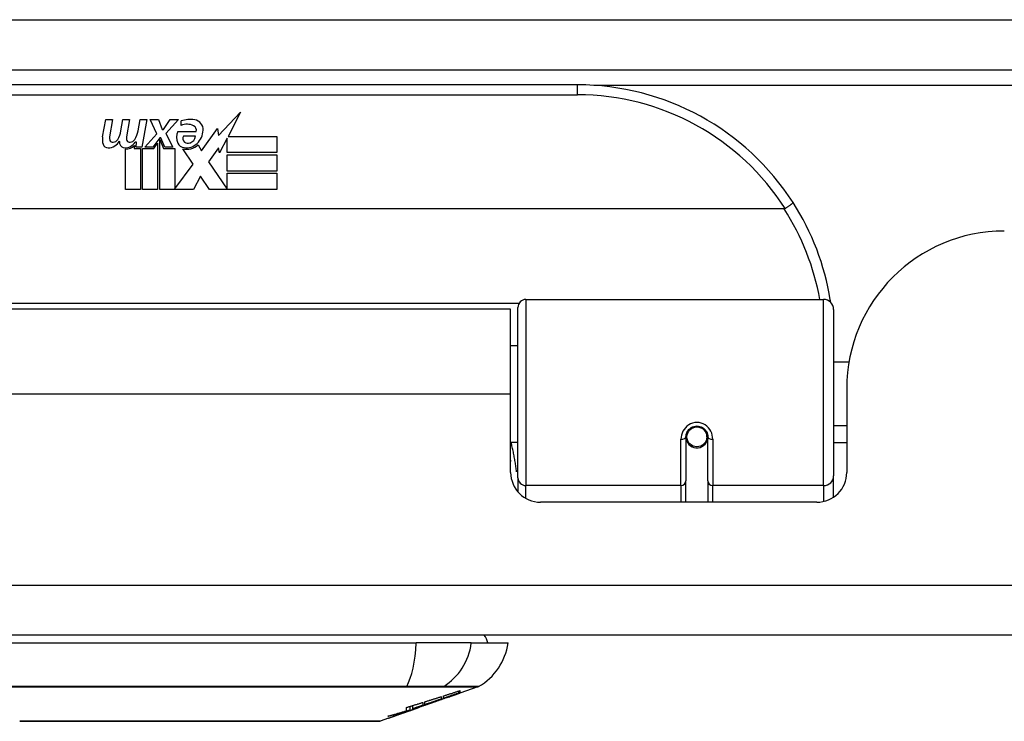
# Model space of a CAD drawing. Header units: inches. Extents: x 25 to 686, y 75 to 315.
# Tile 16 of 256: x 86.72 to 88.67, y 74.87 to 76.26. Entities that reach past the tile are written whole.
import ezdxf

# ---------------------------------------------------------------- set-up
doc = ezdxf.new("R2010")
doc.units = ezdxf.units.IN
doc.header["$MEASUREMENT"] = 0
doc.layers.add('Visible Edges(ANSI)', color=7, linetype='Continuous', lineweight=25)
doc.layers.add('Visible Tangent Edges(ANSI)', color=7, linetype='Continuous', lineweight=25)

msp = doc.modelspace()

# ---------------------------------------------------------------- linework, layer by layer
at = {"layer": 'Visible Edges(ANSI)'}
for p, q in [((25.5288, 76.1651), (91.3308, 76.1651)), ((87.8294, 76.1351), (86.3333, 76.1351)), ((86.8887, 76.0321), (86.8954, 76.0664)), ((86.8954, 76.0664), (86.9086, 76.0664)), ((86.9086, 76.0664), (86.9025, 76.0319)), ((86.925, 76.0439), (86.9289, 76.0664)), ((86.9289, 76.0664), (86.9421, 76.0664)), ((86.9421, 76.0664), (86.9361, 76.0319)), ((86.9589, 76.0439), (86.9628, 76.0664)), ((86.9628, 76.0664), (86.976, 76.0664)), ((86.976, 76.0664), (86.9664, 76.0118)), ((86.9829, 76.0664), (86.9991, 76.0664)), ((86.9964, 76.0383), (86.9829, 76.0664)), ((86.9991, 76.0664), (87.0066, 76.0469)), ((87.009, 76.0469), (87.0225, 76.0664)), ((87.0387, 76.0664), (87.0141, 76.0385)), ((87.0225, 76.0664), (87.0387, 76.0664)), ((87.0441, 76.0547), (87.0441, 76.0637)), ((87.1181, 76.0346), (87.1619, 76.0808)), ((87.1619, 76.0808), (87.1371, 76.0331)), ((87.0066, 76.0469), (87.009, 76.0469)), ((87.0375, 76.0427), (87.0741, 76.0427)), ((87.0846, 76.0047), (87.1161, 76.0488)), ((87.1161, 76.0488), (87.1181, 76.0346)), ((86.9721, 76.0118), (86.9964, 76.0383)), ((87.0018, 76.0302), (86.9885, 76.0118)), ((87.0039, 76.0302), (87.0018, 76.0302)), ((87.0018, 76.0266), (87.0093, 76.0089)), ((87.0018, 75.9281), (87.0018, 76.0266)), ((87.0117, 76.0118), (87.0039, 76.0302)), ((87.0141, 76.0385), (87.0279, 76.0118)), ((87.0726, 76.0337), (87.0486, 76.0337)), ((87.1353, 76.0298), (87.12, 76.0004)), ((87.1353, 76.001), (87.1353, 76.0298)), ((87.1371, 76.0331), (87.234, 76.0331)), ((87.234, 76.0331), (87.234, 76.001)), ((86.934, 75.9281), (86.934, 76.0076)), ((86.952, 76.0151), (86.9514, 76.0089)), ((86.9514, 76.0089), (86.9637, 76.0089)), ((86.9559, 76.0214), (86.953, 76.0214)), ((86.955, 76.0118), (86.9559, 76.0214)), ((86.9664, 76.0118), (86.955, 76.0118)), ((86.9637, 76.0089), (86.9637, 75.9281)), ((86.9679, 76.0089), (86.9901, 76.0089)), ((86.9679, 75.9281), (86.9679, 76.0089)), ((86.9885, 76.0118), (86.9721, 76.0118)), ((86.9901, 76.0089), (86.9976, 76.0193)), ((86.9976, 76.0193), (86.9976, 75.9281)), ((87.0093, 76.0089), (87.0318, 76.0089)), ((87.0279, 76.0118), (87.0117, 76.0118)), ((87.0318, 76.0089), (87.0318, 75.9293)), ((87.0684, 75.9783), (87.0477, 76.0082)), ((87.0777, 76.0163), (87.0846, 76.0047)), ((87.1181, 76.0105), (87.0984, 75.9824)), ((87.12, 76.0004), (87.1181, 76.0105)), ((87.234, 76.001), (87.1353, 76.001)), ((87.1353, 75.9965), (87.234, 75.9965)), ((87.1353, 75.9644), (87.1353, 75.9965)), ((87.234, 75.9965), (87.234, 75.9644)), ((87.0318, 75.9293), (87.0684, 75.9783)), ((87.0984, 75.9824), (87.1353, 75.9287)), ((87.234, 75.9644), (87.1353, 75.9644)), ((87.0826, 75.9542), (87.0687, 75.9281)), ((87.1002, 75.9281), (87.0826, 75.9542)), ((87.1353, 75.9602), (87.234, 75.9602)), ((87.1353, 75.9287), (87.1353, 75.9602)), ((87.234, 75.9602), (87.234, 75.9281)), ((86.9637, 75.9281), (86.934, 75.9281)), ((86.9976, 75.9281), (86.9679, 75.9281)), ((87.0687, 75.9281), (87.0018, 75.9281)), ((87.234, 75.9281), (87.1002, 75.9281)), ((88.2382, 75.8894), (85.9245, 75.8894)), ((87.7113, 75.3567), (87.7113, 75.6943)), ((87.727, 75.7101), (88.3166, 75.7101)), ((87.6968, 75.6906), (86.4658, 75.6906)), ((87.6968, 75.5226), (87.6968, 75.6906)), ((88.3363, 75.6904), (88.3363, 75.3605)), ((87.7113, 75.618), (87.6968, 75.618)), ((88.3667, 75.5856), (88.3363, 75.5856)), ((87.6968, 75.3676), (87.6968, 75.5226)), ((88.3623, 75.5336), (88.3623, 75.3676)), ((88.3623, 75.4596), (88.3363, 75.4596)), ((88.0439, 75.4379), (88.0439, 75.351)), ((88.0868, 75.4422), (88.0849, 75.4418)), ((88.0853, 75.4379), (88.0853, 75.4419)), ((88.0872, 75.351), (88.0872, 75.4379)), ((87.7113, 75.4271), (87.6968, 75.4271)), ((88.0463, 75.4339), (88.0439, 75.4334)), ((88.0499, 75.4261), (88.0475, 75.4261)), ((88.0837, 75.4261), (88.0813, 75.4261)), ((88.0851, 75.4356), (88.0871, 75.4356)), ((88.3623, 75.4261), (88.3363, 75.4261)), ((88.3363, 75.3186), (88.3363, 75.3605)), ((87.7113, 75.3567), (87.7113, 75.329)), ((88.0439, 75.3086), (88.0439, 75.351)), ((88.0872, 75.351), (88.0872, 75.3086)), ((88.3033, 75.3086), (87.7559, 75.3086)), ((91.2323, 75.0456), (25.6273, 75.0456)), ((86.6527, 75.0298), (87.51, 75.0298)), ((87.6188, 75.0298), (87.51, 75.0298)), ((87.6188, 75.0298), (87.6916, 75.0298)), ((87.594, 74.9307), (87.594, 74.9347)), ((87.6317, 74.9429), (87.5962, 74.9305)), ((87.5962, 74.9354), (87.5962, 74.9308)), ((87.5228, 74.9121), (87.5228, 74.9063)), ((87.5269, 74.9077), (87.5269, 74.9133)), ((87.5488, 74.9139), (87.5382, 74.9102)), ((87.5435, 74.912), (87.5433, 74.912)), ((87.5435, 74.912), (87.5435, 74.9124)), ((87.5595, 74.9236), (87.5595, 74.9188)), ((87.5636, 74.9202), (87.5636, 74.9249)), ((87.5721, 74.9222), (87.5721, 74.9228)), ((87.5962, 74.9305), (87.5962, 74.9305)), ((87.4897, 74.8932), (87.4861, 74.892)), ((87.4861, 74.892), (87.4861, 74.892)), ((87.4902, 74.8955), (87.4902, 74.9021)), ((87.4978, 74.8969), (87.4978, 74.9044)), ((87.5033, 74.898), (87.4999, 74.8968)), ((87.5031, 74.8996), (87.5031, 74.906)), ((87.5102, 74.9004), (87.5056, 74.8988)), ((87.5128, 74.9013), (87.5128, 74.9014)), ((87.5145, 74.902), (87.5149, 74.9022)), ((87.5149, 74.9022), (87.5149, 74.9033)), ((87.5269, 74.907), (87.5269, 74.9072)), ((87.455, 74.8811), (87.4382, 74.8752)), ((87.4768, 74.8887), (87.4768, 74.8888))]:
    msp.add_line(p, q, dxfattribs=at)
at = {"layer": 'Visible Edges(ANSI)', "flags": 128}
for points in [[(88.2403, 75.89), (88.2402, 75.8899), (88.2401, 75.8899), (88.2401, 75.8898), (88.24, 75.8898), (88.2399, 75.8897), (88.2398, 75.8897), (88.2397, 75.8897), (88.2396, 75.8896), (88.2396, 75.8896), (88.2395, 75.8896), (88.2394, 75.8896), (88.2393, 75.8895), (88.2392, 75.8895), (88.2391, 75.8895), (88.239, 75.8895), (88.239, 75.8895), (88.2389, 75.8895), (88.2388, 75.8894), (88.2387, 75.8894), (88.2386, 75.8894), (88.2385, 75.8894), (88.2384, 75.8894), (88.2383, 75.8894), (88.2382, 75.8894)], [(88.256, 75.9019), (88.256, 75.9018), (88.256, 75.9017), (88.2558, 75.9015), (88.2557, 75.9012), (88.2554, 75.9009), (88.2551, 75.9006), (88.2547, 75.9002), (88.2542, 75.8998), (88.2537, 75.8994), (88.2531, 75.8989), (88.2525, 75.8984), (88.2518, 75.8979), (88.251, 75.8973), (88.2502, 75.8967), (88.2494, 75.8961), (88.2485, 75.8955), (88.2475, 75.8948), (88.2466, 75.8941), (88.2456, 75.8935), (88.2445, 75.8928), (88.2435, 75.8921), (88.2424, 75.8914), (88.2414, 75.8907), (88.2403, 75.89)], [(88.3305, 75.7043), (88.3305, 75.7045), (88.3305, 75.7047), (88.3304, 75.7049), (88.3304, 75.7051), (88.3304, 75.7053), (88.3303, 75.7056), (88.3303, 75.7058), (88.3303, 75.706), (88.3302, 75.7062), (88.3302, 75.7064), (88.3302, 75.7066), (88.3301, 75.7068), (88.3301, 75.707), (88.3301, 75.7072), (88.33, 75.7074), (88.33, 75.7076), (88.33, 75.7078), (88.3299, 75.708), (88.3299, 75.7083), (88.3299, 75.7085), (88.3298, 75.7087), (88.3298, 75.7089), (88.3298, 75.7091), (88.3297, 75.7093)], [(88.0439, 75.4379), (88.0441, 75.4405), (88.0446, 75.4432), (88.0454, 75.4458), (88.0466, 75.4483), (88.0481, 75.4506), (88.0499, 75.4528), (88.052, 75.4548), (88.0544, 75.4564), (88.057, 75.4578), (88.0598, 75.4588), (88.0627, 75.4594), (88.0656, 75.4596), (88.0686, 75.4594), (88.0715, 75.4587), (88.0742, 75.4577), (88.0769, 75.4564), (88.0792, 75.4547), (88.0813, 75.4528), (88.0831, 75.4506), (88.0846, 75.4482), (88.0858, 75.4457), (88.0866, 75.4432), (88.0871, 75.4405), (88.0872, 75.4379)], [(87.6968, 75.3909), (87.6969, 75.3908), (87.6969, 75.3907), (87.6969, 75.3907), (87.6969, 75.3906), (87.697, 75.3906), (87.697, 75.3905), (87.697, 75.3905), (87.697, 75.3904), (87.697, 75.3904), (87.6971, 75.3903), (87.6971, 75.3903), (87.6971, 75.3902), (87.6971, 75.3901), (87.6971, 75.3901), (87.6972, 75.39), (87.6972, 75.39), (87.6972, 75.3899), (87.6972, 75.3899), (87.6973, 75.3898), (87.6973, 75.3898), (87.6973, 75.3897), (87.6973, 75.3897), (87.6973, 75.3896), (87.6974, 75.3896)], [(87.5435, 74.9124), (87.5454, 74.9131), (87.5474, 74.9139), (87.5494, 74.9146), (87.5513, 74.9153), (87.5533, 74.916), (87.5553, 74.9167), (87.5573, 74.9174), (87.5592, 74.9181), (87.5613, 74.9189), (87.5633, 74.9196), (87.5653, 74.9203), (87.5674, 74.9211), (87.5695, 74.9218), (87.5716, 74.9226), (87.5737, 74.9233), (87.5758, 74.9241), (87.578, 74.9249), (87.5802, 74.9257), (87.5824, 74.9265), (87.5847, 74.9273), (87.5869, 74.9281), (87.5892, 74.929), (87.5916, 74.9298), (87.594, 74.9307)], [(87.5636, 74.9249), (87.565, 74.9253), (87.5663, 74.9258), (87.5677, 74.9262), (87.5691, 74.9266), (87.5704, 74.9271), (87.5718, 74.9275), (87.5731, 74.928), (87.5745, 74.9284), (87.5759, 74.9288), (87.5772, 74.9293), (87.5786, 74.9297), (87.5799, 74.9301), (87.5813, 74.9306), (87.5827, 74.931), (87.584, 74.9315), (87.5854, 74.9319), (87.5867, 74.9323), (87.5881, 74.9328), (87.5895, 74.9332), (87.5908, 74.9337), (87.5922, 74.9341), (87.5935, 74.9345), (87.5949, 74.935), (87.5962, 74.9354)], [(87.594, 74.9307), (87.5927, 74.9302), (87.5915, 74.9298), (87.5902, 74.9294), (87.5889, 74.9289), (87.5877, 74.9285), (87.5864, 74.9281), (87.5851, 74.9276), (87.5839, 74.9272), (87.5826, 74.9268), (87.5813, 74.9263), (87.5801, 74.9259), (87.5788, 74.9255), (87.5775, 74.925), (87.5763, 74.9246), (87.575, 74.9241), (87.5737, 74.9237), (87.5725, 74.9233), (87.5712, 74.9228), (87.5699, 74.9224), (87.5687, 74.922), (87.5674, 74.9215), (87.5662, 74.9211), (87.5649, 74.9207), (87.5636, 74.9202)], [(87.5962, 74.9308), (87.5952, 74.9304), (87.5942, 74.93), (87.5933, 74.9297), (87.5923, 74.9293), (87.5913, 74.929), (87.5903, 74.9286), (87.5893, 74.9283), (87.5883, 74.9279), (87.5873, 74.9275), (87.5862, 74.9272), (87.5852, 74.9268), (87.5842, 74.9265), (87.5832, 74.9261), (87.5822, 74.9258), (87.5812, 74.9254), (87.5802, 74.925), (87.5792, 74.9247), (87.5782, 74.9243), (87.5772, 74.924), (87.5762, 74.9236), (87.5752, 74.9232), (87.5741, 74.9229), (87.5731, 74.9225), (87.5721, 74.9222)], [(87.4902, 74.9021), (87.4916, 74.9026), (87.4929, 74.903), (87.4943, 74.9034), (87.4956, 74.9038), (87.497, 74.9042), (87.4984, 74.9046), (87.4997, 74.905), (87.5011, 74.9054), (87.5024, 74.9058), (87.5038, 74.9063), (87.5052, 74.9067), (87.5065, 74.9071), (87.5079, 74.9075), (87.5092, 74.9079), (87.5106, 74.9083), (87.512, 74.9087), (87.5133, 74.9092), (87.5147, 74.9096), (87.516, 74.91), (87.5174, 74.9104), (87.5188, 74.9108), (87.5201, 74.9112), (87.5215, 74.9117), (87.5228, 74.9121)], [(87.5031, 74.8996), (87.5048, 74.9001), (87.5065, 74.9006), (87.5082, 74.9012), (87.5099, 74.9017), (87.5116, 74.9023), (87.5132, 74.9028), (87.5149, 74.9033), (87.5166, 74.9039), (87.5183, 74.9044), (87.52, 74.905), (87.5217, 74.9055), (87.5234, 74.9061), (87.5251, 74.9066), (87.5267, 74.9072), (87.5284, 74.9077), (87.5301, 74.9083), (87.5318, 74.9088), (87.5335, 74.9094), (87.5352, 74.9099), (87.5368, 74.9105), (87.5385, 74.911), (87.5402, 74.9116), (87.5418, 74.9121), (87.5435, 74.9127)], [(87.5433, 74.912), (87.542, 74.9115), (87.5407, 74.9111), (87.5395, 74.9106), (87.5382, 74.9102), (87.537, 74.9098), (87.5357, 74.9093), (87.5344, 74.9089), (87.5332, 74.9084), (87.5319, 74.908), (87.5306, 74.9075), (87.5293, 74.9071), (87.5281, 74.9067), (87.5268, 74.9062), (87.5255, 74.9058), (87.5242, 74.9053), (87.523, 74.9049), (87.5217, 74.9044), (87.5204, 74.904), (87.5191, 74.9036), (87.5178, 74.9031), (87.5166, 74.9027), (87.5153, 74.9022), (87.514, 74.9018), (87.5128, 74.9014)], [(87.5269, 74.9133), (87.5283, 74.9138), (87.5296, 74.9142), (87.531, 74.9146), (87.5323, 74.915), (87.5337, 74.9155), (87.5351, 74.9159), (87.5364, 74.9163), (87.5378, 74.9167), (87.5391, 74.9172), (87.5405, 74.9176), (87.5419, 74.918), (87.5432, 74.9184), (87.5446, 74.9189), (87.5459, 74.9193), (87.5473, 74.9197), (87.5487, 74.9202), (87.55, 74.9206), (87.5514, 74.921), (87.5527, 74.9215), (87.5541, 74.9219), (87.5554, 74.9223), (87.5568, 74.9227), (87.5582, 74.9232), (87.5595, 74.9236)], [(87.5595, 74.9188), (87.5582, 74.9184), (87.5568, 74.9179), (87.5554, 74.9174), (87.5541, 74.917), (87.5527, 74.9165), (87.5514, 74.916), (87.55, 74.9156), (87.5487, 74.9151), (87.5473, 74.9146), (87.5459, 74.9142), (87.5446, 74.9137), (87.5432, 74.9132), (87.5419, 74.9128), (87.5405, 74.9123), (87.5391, 74.9118), (87.5378, 74.9114), (87.5364, 74.9109), (87.535, 74.9104), (87.5337, 74.91), (87.5323, 74.9095), (87.531, 74.909), (87.5296, 74.9086), (87.5283, 74.9081), (87.5269, 74.9077)], [(87.5435, 74.9127), (87.5428, 74.9125), (87.5421, 74.9122), (87.5414, 74.912), (87.5407, 74.9117), (87.54, 74.9115), (87.5393, 74.9113), (87.5387, 74.911), (87.538, 74.9108), (87.5373, 74.9105), (87.5366, 74.9103), (87.5359, 74.9101), (87.5352, 74.9098), (87.5345, 74.9096), (87.5338, 74.9094), (87.5331, 74.9091), (87.5324, 74.9089), (87.5317, 74.9086), (87.531, 74.9084), (87.5304, 74.9082), (87.5297, 74.9079), (87.529, 74.9077), (87.5283, 74.9074), (87.5276, 74.9072), (87.5269, 74.907)], [(87.5269, 74.907), (87.5276, 74.9072), (87.5283, 74.9074), (87.529, 74.9076), (87.5297, 74.9079), (87.5304, 74.9081), (87.531, 74.9083), (87.5317, 74.9085), (87.5324, 74.9088), (87.5331, 74.909), (87.5338, 74.9092), (87.5345, 74.9095), (87.5352, 74.9097), (87.5359, 74.9099), (87.5366, 74.9101), (87.5373, 74.9104), (87.538, 74.9106), (87.5387, 74.9108), (87.5394, 74.9111), (87.54, 74.9113), (87.5407, 74.9115), (87.5414, 74.9118), (87.5421, 74.912), (87.5428, 74.9122), (87.5435, 74.9124)], [(87.5773, 74.9239), (87.5759, 74.9234), (87.5745, 74.9229), (87.5731, 74.9224), (87.5717, 74.9219), (87.5703, 74.9215), (87.5689, 74.921), (87.5674, 74.9205), (87.566, 74.92), (87.5646, 74.9195), (87.5632, 74.919), (87.5618, 74.9185), (87.5604, 74.918), (87.559, 74.9175), (87.5575, 74.917), (87.5561, 74.9165), (87.5547, 74.916), (87.5533, 74.9155), (87.5519, 74.915), (87.5505, 74.9145), (87.5491, 74.914), (87.5477, 74.9135), (87.5463, 74.913), (87.5449, 74.9125), (87.5435, 74.912)], [(87.5721, 74.9222), (87.5731, 74.9225), (87.5741, 74.9229), (87.5751, 74.9232), (87.5762, 74.9235), (87.5772, 74.9239), (87.5782, 74.9242), (87.5792, 74.9246), (87.5802, 74.9249), (87.5812, 74.9253), (87.5822, 74.9256), (87.5832, 74.926), (87.5842, 74.9263), (87.5852, 74.9267), (87.5862, 74.927), (87.5872, 74.9274), (87.5882, 74.9277), (87.5892, 74.9281), (87.5902, 74.9284), (87.5912, 74.9288), (87.5922, 74.9291), (87.5932, 74.9295), (87.5942, 74.9298), (87.5952, 74.9302), (87.5962, 74.9305)], [(87.4978, 74.8969), (87.496, 74.8964), (87.4942, 74.8958), (87.4924, 74.8953), (87.4905, 74.8947), (87.4887, 74.8942), (87.4869, 74.8936), (87.485, 74.8931), (87.4832, 74.8926), (87.4814, 74.892), (87.4795, 74.8915), (87.4777, 74.891), (87.4758, 74.8905), (87.474, 74.89), (87.4721, 74.8895), (87.4703, 74.889), (87.4685, 74.8885), (87.4666, 74.888), (87.4647, 74.8875), (87.4629, 74.887), (87.461, 74.8865), (87.4592, 74.8861), (87.4573, 74.8856), (87.4555, 74.8852), (87.4536, 74.8847)], [(87.4536, 74.8847), (87.4551, 74.8851), (87.4567, 74.8856), (87.4582, 74.886), (87.4597, 74.8864), (87.4613, 74.8869), (87.4628, 74.8873), (87.4643, 74.8878), (87.4659, 74.8882), (87.4674, 74.8887), (87.4689, 74.8891), (87.4704, 74.8896), (87.472, 74.89), (87.4735, 74.8905), (87.475, 74.8909), (87.4765, 74.8914), (87.4781, 74.8918), (87.4796, 74.8923), (87.4811, 74.8927), (87.4826, 74.8932), (87.4841, 74.8937), (87.4857, 74.8941), (87.4872, 74.8946), (87.4887, 74.8951), (87.4902, 74.8955)], [(87.5149, 74.9022), (87.513, 74.9015), (87.5111, 74.9009), (87.5092, 74.9003), (87.5073, 74.8996), (87.5054, 74.899), (87.5035, 74.8983), (87.5016, 74.8977), (87.4997, 74.8971), (87.4978, 74.8964), (87.4959, 74.8958), (87.494, 74.8951), (87.492, 74.8945), (87.4901, 74.8939), (87.4882, 74.8932), (87.4862, 74.8926), (87.4843, 74.892), (87.4824, 74.8913), (87.4805, 74.8907), (87.4785, 74.8901), (87.4766, 74.8895), (87.4747, 74.8888), (87.4727, 74.8882), (87.4708, 74.8876), (87.4689, 74.887)], [(87.4689, 74.887), (87.4701, 74.8874), (87.4713, 74.8878), (87.4725, 74.8882), (87.4737, 74.8887), (87.4749, 74.8891), (87.4761, 74.8895), (87.4773, 74.8899), (87.4786, 74.8903), (87.4798, 74.8907), (87.481, 74.8911), (87.4822, 74.8916), (87.4834, 74.892), (87.4846, 74.8924), (87.4858, 74.8928), (87.487, 74.8932), (87.4882, 74.8936), (87.4894, 74.894), (87.4906, 74.8945), (87.4918, 74.8949), (87.493, 74.8953), (87.4942, 74.8957), (87.4954, 74.8961), (87.4966, 74.8965), (87.4978, 74.8969)], [(87.4689, 74.886), (87.4702, 74.8864), (87.4714, 74.8869), (87.4726, 74.8873), (87.4739, 74.8877), (87.4751, 74.8882), (87.4763, 74.8886), (87.4775, 74.889), (87.4786, 74.8894), (87.4796, 74.8897), (87.4805, 74.8901), (87.4813, 74.8903), (87.4821, 74.8906), (87.4829, 74.8909), (87.4837, 74.8912), (87.4845, 74.8915), (87.4853, 74.8917), (87.4861, 74.892), (87.4869, 74.8923), (87.4877, 74.8926), (87.4884, 74.8928), (87.4892, 74.8931), (87.49, 74.8934), (87.4908, 74.8936), (87.4915, 74.8939)], [(87.4934, 74.8945), (87.4932, 74.8945), (87.4931, 74.8944), (87.493, 74.8944), (87.4928, 74.8943), (87.4927, 74.8943), (87.4925, 74.8942), (87.4924, 74.8942), (87.4922, 74.8941), (87.4921, 74.894), (87.4919, 74.894), (87.4918, 74.8939), (87.4916, 74.8939), (87.4915, 74.8938), (87.4913, 74.8938), (87.4911, 74.8937), (87.491, 74.8937), (87.4908, 74.8936), (87.4907, 74.8935), (87.4905, 74.8935), (87.4903, 74.8934), (87.4902, 74.8934), (87.49, 74.8933), (87.4898, 74.8933), (87.4897, 74.8932)], [(87.4915, 74.8939), (87.4919, 74.894), (87.4923, 74.8942), (87.4928, 74.8943), (87.4932, 74.8945), (87.4936, 74.8946), (87.494, 74.8947), (87.4944, 74.8949), (87.4947, 74.895), (87.4951, 74.8952), (87.4955, 74.8953), (87.4959, 74.8954), (87.4963, 74.8955), (87.4966, 74.8957), (87.497, 74.8958), (87.4974, 74.8959), (87.4977, 74.8961), (87.4981, 74.8962), (87.4984, 74.8963), (87.4988, 74.8964), (87.4991, 74.8965), (87.4995, 74.8967), (87.4998, 74.8968), (87.5002, 74.8969), (87.5005, 74.897)], [(87.4963, 74.8956), (87.4962, 74.8955), (87.4962, 74.8955), (87.4961, 74.8954), (87.496, 74.8954), (87.4958, 74.8954), (87.4957, 74.8953), (87.4956, 74.8953), (87.4955, 74.8953), (87.4954, 74.8952), (87.4953, 74.8952), (87.4952, 74.8951), (87.4951, 74.8951), (87.4949, 74.8951), (87.4948, 74.895), (87.4947, 74.895), (87.4945, 74.8949), (87.4944, 74.8949), (87.4943, 74.8948), (87.4941, 74.8948), (87.494, 74.8947), (87.4938, 74.8947), (87.4937, 74.8946), (87.4935, 74.8946), (87.4934, 74.8945)], [(87.4973, 74.8959), (87.4972, 74.8959), (87.4972, 74.8959), (87.4972, 74.8959), (87.4972, 74.8959), (87.4971, 74.8958), (87.4971, 74.8958), (87.4971, 74.8958), (87.497, 74.8958), (87.497, 74.8958), (87.497, 74.8958), (87.4969, 74.8958), (87.4969, 74.8958), (87.4969, 74.8957), (87.4968, 74.8957), (87.4968, 74.8957), (87.4967, 74.8957), (87.4967, 74.8957), (87.4966, 74.8957), (87.4966, 74.8956), (87.4965, 74.8956), (87.4965, 74.8956), (87.4964, 74.8956), (87.4964, 74.8956), (87.4963, 74.8956)], [(87.4999, 74.8968), (87.5005, 74.897), (87.5011, 74.8973), (87.5017, 74.8975), (87.5023, 74.8977), (87.5029, 74.8979), (87.5035, 74.8981), (87.5041, 74.8983), (87.5047, 74.8986), (87.5054, 74.8988), (87.506, 74.899), (87.5066, 74.8992), (87.5072, 74.8994), (87.5078, 74.8996), (87.5084, 74.8999), (87.509, 74.9001), (87.5096, 74.9003), (87.5102, 74.9005), (87.5109, 74.9007), (87.5115, 74.9009), (87.5121, 74.9012), (87.5127, 74.9014), (87.5133, 74.9016), (87.5139, 74.9018), (87.5145, 74.902)], [(87.5005, 74.897), (87.5007, 74.8971), (87.501, 74.8972), (87.5012, 74.8973), (87.5015, 74.8973), (87.5017, 74.8974), (87.502, 74.8975), (87.5022, 74.8976), (87.5024, 74.8977), (87.5026, 74.8978), (87.5029, 74.8978), (87.5031, 74.8979), (87.5033, 74.898), (87.5035, 74.8981), (87.5037, 74.8981), (87.5039, 74.8982), (87.5041, 74.8983), (87.5043, 74.8983), (87.5045, 74.8984), (87.5047, 74.8985), (87.5049, 74.8985), (87.5051, 74.8986), (87.5052, 74.8987), (87.5054, 74.8987), (87.5056, 74.8988)], [(87.5228, 74.9063), (87.522, 74.906), (87.5212, 74.9057), (87.5204, 74.9054), (87.5195, 74.9052), (87.5187, 74.9049), (87.5179, 74.9046), (87.5171, 74.9043), (87.5163, 74.904), (87.5154, 74.9038), (87.5146, 74.9035), (87.5138, 74.9032), (87.513, 74.9029), (87.5122, 74.9026), (87.5113, 74.9024), (87.5105, 74.9021), (87.5097, 74.9018), (87.5089, 74.9015), (87.508, 74.9012), (87.5072, 74.901), (87.5064, 74.9007), (87.5056, 74.9004), (87.5048, 74.9001), (87.5039, 74.8998), (87.5031, 74.8996)], [(87.5102, 74.9004), (87.51, 74.9003), (87.5098, 74.9003), (87.5096, 74.9002), (87.5094, 74.9001), (87.5091, 74.9), (87.5089, 74.8999), (87.5086, 74.8998), (87.5084, 74.8998), (87.5081, 74.8997), (87.5078, 74.8996), (87.5076, 74.8995), (87.5073, 74.8994), (87.507, 74.8993), (87.5067, 74.8992), (87.5064, 74.8991), (87.5061, 74.899), (87.5057, 74.8988), (87.5054, 74.8987), (87.5051, 74.8986), (87.5048, 74.8985), (87.5044, 74.8984), (87.5041, 74.8983), (87.5037, 74.8981), (87.5033, 74.898)], [(87.5128, 74.9013), (87.5127, 74.9013), (87.5127, 74.9013), (87.5127, 74.9013), (87.5127, 74.9013), (87.5126, 74.9013), (87.5126, 74.9013), (87.5125, 74.9012), (87.5125, 74.9012), (87.5124, 74.9012), (87.5123, 74.9012), (87.5122, 74.9011), (87.5121, 74.9011), (87.512, 74.901), (87.5119, 74.901), (87.5118, 74.901), (87.5117, 74.9009), (87.5115, 74.9009), (87.5114, 74.9008), (87.5112, 74.9007), (87.511, 74.9007), (87.5108, 74.9006), (87.5106, 74.9005), (87.5104, 74.9005), (87.5102, 74.9004)], [(86.7261, 74.8749), (86.7266, 74.8749), (86.7279, 74.8749), (86.73, 74.8749), (86.733, 74.8749), (86.7368, 74.8749), (86.7414, 74.8749), (86.7469, 74.8748), (86.7532, 74.8748), (86.7603, 74.8748), (86.7681, 74.8748), (86.7767, 74.8748), (86.786, 74.8748), (86.796, 74.8747), (86.8067, 74.8747), (86.818, 74.8747), (86.83, 74.8747), (86.8426, 74.8747), (86.8557, 74.8747), (86.8694, 74.8747), (86.8836, 74.8748), (86.8983, 74.8748), (86.9134, 74.8748), (86.929, 74.8748), (86.945, 74.8748), (86.9614, 74.8748), (86.978, 74.8749), (86.9949, 74.8749), (87.0119, 74.8749), (87.029, 74.8749), (87.0463, 74.8749), (87.0637, 74.8749), (87.0812, 74.8749), (87.0987, 74.8749), (87.1162, 74.8749), (87.1335, 74.8749), (87.1507, 74.8749), (87.1676, 74.8749), (87.1844, 74.8749), (87.201, 74.8748), (87.2174, 74.8748), (87.2334, 74.8748), (87.249, 74.8748), (87.2642, 74.8748), (87.279, 74.8748), (87.2932, 74.8747), (87.3069, 74.8747), (87.3201, 74.8747), (87.3327, 74.8747), (87.3446, 74.8747), (87.356, 74.8747), (87.3667, 74.8747), (87.3767, 74.8748), (87.386, 74.8748), (87.3946, 74.8748), (87.4024, 74.8748), (87.4095, 74.8748), (87.4158, 74.8748), (87.4213, 74.8749), (87.4259, 74.8749), (87.4297, 74.8749), (87.4327, 74.8749), (87.4348, 74.8749), (87.4361, 74.8749), (87.4365, 74.8749)], [(87.455, 74.8811), (87.4551, 74.8811), (87.4553, 74.8812), (87.4555, 74.8812), (87.4556, 74.8813), (87.4558, 74.8814), (87.456, 74.8814), (87.4562, 74.8815), (87.4564, 74.8815), (87.4566, 74.8816), (87.4568, 74.8817), (87.457, 74.8818), (87.4572, 74.8818), (87.4574, 74.8819), (87.4576, 74.882), (87.4578, 74.8821), (87.4581, 74.8822), (87.4583, 74.8822), (87.4585, 74.8823), (87.4588, 74.8824), (87.459, 74.8825), (87.4593, 74.8826), (87.4595, 74.8827), (87.4598, 74.8828), (87.46, 74.8829)], [(87.46, 74.8829), (87.4604, 74.883), (87.4607, 74.8831), (87.461, 74.8832), (87.4614, 74.8833), (87.4617, 74.8834), (87.4621, 74.8836), (87.4624, 74.8837), (87.4628, 74.8838), (87.4631, 74.884), (87.4635, 74.8841), (87.4639, 74.8842), (87.4642, 74.8843), (87.4646, 74.8845), (87.465, 74.8846), (87.4654, 74.8847), (87.4658, 74.8849), (87.4661, 74.885), (87.4665, 74.8852), (87.4669, 74.8853), (87.4673, 74.8854), (87.4677, 74.8856), (87.4681, 74.8857), (87.4685, 74.8859), (87.4689, 74.886)], [(87.4665, 74.8851), (87.4663, 74.885), (87.4661, 74.885), (87.4659, 74.8849), (87.4657, 74.8848), (87.4656, 74.8848), (87.4654, 74.8847), (87.4653, 74.8847), (87.4651, 74.8846), (87.465, 74.8846), (87.4648, 74.8845), (87.4647, 74.8845), (87.4646, 74.8844), (87.4645, 74.8844), (87.4644, 74.8844), (87.4643, 74.8843), (87.4642, 74.8843), (87.4641, 74.8843), (87.464, 74.8842), (87.4639, 74.8842), (87.4638, 74.8842), (87.4638, 74.8842), (87.4637, 74.8841), (87.4636, 74.8841), (87.4636, 74.8841)], [(87.4768, 74.8887), (87.4764, 74.8885), (87.4759, 74.8884), (87.4754, 74.8882), (87.475, 74.8881), (87.4745, 74.8879), (87.474, 74.8877), (87.4736, 74.8876), (87.4731, 74.8874), (87.4727, 74.8872), (87.4722, 74.8871), (87.4718, 74.8869), (87.4713, 74.8868), (87.4709, 74.8866), (87.4704, 74.8865), (87.47, 74.8863), (87.4695, 74.8862), (87.4691, 74.886), (87.4687, 74.8859), (87.4683, 74.8857), (87.4679, 74.8856), (87.4675, 74.8855), (87.4672, 74.8853), (87.4668, 74.8852), (87.4665, 74.8851)]]:
    msp.add_lwpolyline(points, dxfattribs=at)
at = {"layer": 'Visible Edges(ANSI)'}
msp.add_circle((88.0656, 75.4379), 0.0197, dxfattribs=at)
for centre, radius, start, end in [((87.8294, 75.6282), 0.5069, 32.6858, 90), ((87.0622, 76.0057), 0.0607, 81.5605, 107.3343), ((87.0682, 76.0463), 0.0197, 356.5646, 81.5605), ((86.8791, 76.0513), 0.0465, 328.5584, 350.8257), ((86.9131, 76.052), 0.0465, 327.5992, 350), ((87.0633, 76.0313), 0.0282, 156.1555, 203.8445), ((87.0559, 76.0264), 0.0307, 64.6784, 112.5609), ((87.0649, 76.0454), 0.0096, 343.5261, 64.6784), ((87.0482, 76.0475), 0.0398, 314.1684, 356.5646), ((86.917, 76.0266), 0.0288, 169, 198.4748), ((86.8997, 76.0349), 0.0246, 269.6788, 333.9508), ((86.9146, 76.0298), 0.0123, 169.9922, 203.5487), ((86.9088, 76.0272), 0.006, 203.5487, 276.1027), ((86.9081, 76.0338), 0.0126, 276.1027, 327.6083), ((86.9505, 76.0259), 0.0288, 183.6169, 196.9928), ((86.9482, 76.0298), 0.0123, 170, 203.5571), ((86.9424, 76.0272), 0.006, 203.5571, 276.03), ((86.9417, 76.0338), 0.0126, 276.03, 327.5992), ((87.057, 76.0291), 0.00955, 151.4547, 231.1652), ((87.056, 76.0357), 0.0168, 289.3797, 352.9975), ((86.8996, 76.0208), 0.0105, 198.4748, 269.6788), ((86.9326, 76.0205), 0.0101, 196.9928, 269.4776), ((86.9328, 76.0343), 0.024, 269.4776, 327.4114), ((86.9345, 76.0316), 0.024, 268.7952, 316.5849), ((87.0514, 76.026), 0.0152, 203.8445, 265.0802), ((87.0551, 76.0404), 0.033, 257.079, 313.1785), ((87.0551, 76.0404), 0.0299, 260.4085, 314.1684), ((87.0579, 76.0302), 0.0109, 231.1652, 289.3797), ((87.8294, 75.6282), 0.5069, 9.2068, 32.6858), ((88.6743, 75.5336), 0.312, 90, 180), ((87.727, 75.6943), 0.0157, 90, 180), ((88.3166, 75.6904), 0.0197, 0, 90), ((88.0656, 75.4379), 0.0217, 191.8292, 0), ((87.7559, 75.3676), 0.0591, 180, 270), ((88.3033, 75.3676), 0.0591, 270, 0), ((87.5746, 75.0461), 0.1181, 299.8169, 352.0587), ((87.6128, 75.0219), 0.0394, 11.537, 36.8699), ((87.6284, 74.9522), 0.00984, 289.29, 299.8169), ((86.7262, 74.8798), 0.00492, 250.71, 269.8269), ((87.4365, 74.8798), 0.00492, 270.1731, 289.29)]:
    msp.add_arc(centre, radius, start, end, dxfattribs=at)
at = {"layer": 'Visible Tangent Edges(ANSI)'}
for p, q in [((25.5288, 76.2641), (90.5637, 76.2641)), ((87.8294, 76.1154), (87.8294, 76.1351)), ((87.8612, 76.1341), (90.5327, 76.1341)), ((86.3333, 76.1154), (87.8294, 76.1154)), ((87.7135, 75.7024), (86.4492, 75.7024)), ((87.727, 75.7101), (87.727, 75.3415)), ((88.3166, 75.3415), (88.3166, 75.7101)), ((87.6968, 75.5226), (86.4658, 75.5226)), ((88.0341, 75.3415), (88.0341, 75.4332)), ((88.0971, 75.4332), (88.0971, 75.3415)), ((88.0341, 75.3415), (87.727, 75.3415)), ((87.727, 75.3161), (87.727, 75.3415)), ((88.0341, 75.3415), (88.0341, 75.3086)), ((88.3166, 75.3415), (88.0971, 75.3415)), ((88.0971, 75.3086), (88.0971, 75.3415)), ((88.3166, 75.3415), (88.3166, 75.3101)), ((25.6273, 75.1446), (91.2323, 75.1446)), ((87.4897, 74.9429), (87.4902, 74.9429)), ((87.5619, 74.9429), (87.5621, 74.9429)), ((87.5433, 74.912), (87.5433, 74.9124)), ((87.4897, 74.8932), (87.4897, 74.8933)), ((87.4934, 74.8945), (87.4934, 74.8945)), ((87.4963, 74.8956), (87.4963, 74.8956)), ((87.5033, 74.898), (87.5033, 74.8981)), ((87.5102, 74.9004), (87.5102, 74.9005)), ((87.4665, 74.8851), (87.4665, 74.8851))]:
    msp.add_line(p, q, dxfattribs=at)
at = {"layer": 'Visible Tangent Edges(ANSI)', "flags": 128}
for points in [[(88.0971, 75.4332), (88.0968, 75.4372), (88.0961, 75.4413), (88.0949, 75.4452), (88.0932, 75.4491), (88.0911, 75.4527), (88.0885, 75.456), (88.0854, 75.459), (88.082, 75.4616), (88.0782, 75.4637), (88.0741, 75.4652), (88.0699, 75.4661), (88.0656, 75.4665), (88.0613, 75.4661), (88.0571, 75.4652), (88.0531, 75.4637), (88.0493, 75.4617), (88.0458, 75.4591), (88.0427, 75.4561), (88.0401, 75.4527), (88.0379, 75.4491), (88.0362, 75.4453), (88.035, 75.4413), (88.0343, 75.4373), (88.0341, 75.4332)], [(87.7084, 75.3689), (87.7081, 75.3713), (87.7078, 75.3738), (87.7075, 75.3763), (87.7071, 75.3787), (87.7068, 75.3812), (87.7064, 75.3837), (87.7061, 75.3861), (87.7057, 75.3886), (87.7053, 75.391), (87.7049, 75.3934), (87.7045, 75.3959), (87.704, 75.3983), (87.7036, 75.4007), (87.7031, 75.4031), (87.7026, 75.4056), (87.7021, 75.408), (87.7016, 75.4104), (87.7011, 75.4128), (87.7006, 75.4152), (87.7, 75.4176), (87.6994, 75.42), (87.6988, 75.4223), (87.6982, 75.4247), (87.6976, 75.4271)], [(87.4909, 74.9439), (87.458, 74.9438), (87.4247, 74.9438), (87.391, 74.9438), (87.3571, 74.9438), (87.323, 74.9437), (87.2886, 74.9437), (87.2541, 74.9437), (87.2195, 74.9437), (87.1848, 74.9437), (87.15, 74.9437), (87.1153, 74.9437), (87.0806, 74.9437), (87.0458, 74.9437), (87.0111, 74.9437), (86.9765, 74.9437), (86.9419, 74.9437), (86.9074, 74.9437), (86.8732, 74.9437), (86.839, 74.9437), (86.8051, 74.9438), (86.7714, 74.9438), (86.7379, 74.9438), (86.7047, 74.9438)], [(86.7058, 74.9429), (86.7389, 74.9429), (86.7722, 74.9429), (86.8059, 74.9429), (86.8397, 74.9429), (86.8737, 74.9429), (86.9079, 74.9429), (86.9423, 74.9429), (86.9767, 74.9429), (87.0113, 74.9429), (87.0459, 74.9429), (87.0806, 74.9429), (87.1152, 74.9429), (87.1498, 74.9429), (87.1845, 74.9429), (87.2191, 74.9429), (87.2537, 74.9429), (87.2881, 74.9429), (87.3223, 74.9429), (87.3564, 74.9429), (87.3902, 74.9429), (87.4237, 74.9429), (87.4568, 74.9429), (87.4897, 74.9429)], [(87.4902, 74.9429), (87.4942, 74.9429), (87.4983, 74.9429), (87.5022, 74.9429), (87.5061, 74.9429), (87.51, 74.9429), (87.5137, 74.9429), (87.5173, 74.9429), (87.5209, 74.9429), (87.5244, 74.9429), (87.5277, 74.9429), (87.531, 74.9429), (87.5341, 74.9429), (87.5372, 74.9429), (87.5401, 74.9429), (87.5429, 74.9429), (87.5455, 74.9429), (87.5481, 74.9429), (87.5505, 74.9429), (87.5527, 74.9429), (87.5548, 74.9429), (87.5568, 74.9429), (87.5587, 74.9429), (87.5604, 74.9429), (87.5619, 74.9429)], [(87.5642, 74.9439), (87.5626, 74.9439), (87.5609, 74.9439), (87.5591, 74.9439), (87.5571, 74.9439), (87.5549, 74.9439), (87.5526, 74.9439), (87.5502, 74.9439), (87.5476, 74.9439), (87.5449, 74.9439), (87.5421, 74.9439), (87.5391, 74.9439), (87.536, 74.9439), (87.5328, 74.9439), (87.5294, 74.9439), (87.526, 74.9439), (87.5224, 74.9439), (87.5188, 74.9439), (87.5151, 74.9439), (87.5112, 74.9439), (87.5073, 74.9439), (87.5033, 74.9439), (87.4993, 74.9439), (87.4951, 74.9439), (87.4909, 74.9439)], [(87.5621, 74.9429), (87.5677, 74.9429), (87.5731, 74.9429), (87.5782, 74.9429), (87.5832, 74.9429), (87.5879, 74.9429), (87.5923, 74.9429), (87.5965, 74.9429), (87.6005, 74.9429), (87.6043, 74.9429), (87.6078, 74.9429), (87.6111, 74.9429), (87.6141, 74.9429), (87.6169, 74.9429), (87.6195, 74.9429), (87.6218, 74.9429), (87.6239, 74.9429), (87.6257, 74.9429), (87.6273, 74.9429), (87.6286, 74.9429), (87.6297, 74.9429), (87.6306, 74.9429), (87.6312, 74.9429), (87.6316, 74.9429), (87.6317, 74.9429)], [(87.6333, 74.9437), (87.6332, 74.9437), (87.6328, 74.9437), (87.6322, 74.9437), (87.6314, 74.9437), (87.6303, 74.9437), (87.629, 74.9437), (87.6274, 74.9437), (87.6256, 74.9437), (87.6235, 74.9437), (87.6212, 74.9437), (87.6187, 74.9437), (87.6159, 74.9437), (87.6129, 74.9437), (87.6096, 74.9437), (87.6062, 74.9438), (87.6024, 74.9438), (87.5985, 74.9438), (87.5943, 74.9438), (87.5898, 74.9438), (87.5852, 74.9438), (87.5803, 74.9438), (87.5751, 74.9438), (87.5698, 74.9438), (87.5642, 74.9439)], [(86.8079, 74.8749), (86.8014, 74.8749), (86.7951, 74.8749), (86.789, 74.8749), (86.7832, 74.8749), (86.7777, 74.8749), (86.7724, 74.875), (86.7674, 74.875), (86.7626, 74.875), (86.7581, 74.875), (86.7538, 74.875), (86.7498, 74.8751), (86.7461, 74.8751), (86.7427, 74.8751), (86.7396, 74.8751), (86.7367, 74.8751), (86.7342, 74.8751), (86.7319, 74.8751), (86.73, 74.8751), (86.7283, 74.8752), (86.727, 74.8752), (86.7259, 74.8752), (86.7252, 74.8752), (86.7247, 74.8752), (86.7246, 74.8752)], [(86.8525, 74.8749), (86.8505, 74.8749), (86.8485, 74.8749), (86.8465, 74.8749), (86.8445, 74.8749), (86.8426, 74.8749), (86.8406, 74.8748), (86.8387, 74.8748), (86.8368, 74.8748), (86.8349, 74.8748), (86.833, 74.8748), (86.8311, 74.8748), (86.8292, 74.8748), (86.8274, 74.8748), (86.8255, 74.8748), (86.8237, 74.8748), (86.8219, 74.8748), (86.8201, 74.8748), (86.8183, 74.8748), (86.8165, 74.8749), (86.8148, 74.8749), (86.813, 74.8749), (86.8113, 74.8749), (86.8096, 74.8749), (86.8079, 74.8749)], [(87.3102, 74.8749), (87.294, 74.8749), (87.2771, 74.8749), (87.2594, 74.875), (87.2412, 74.875), (87.2224, 74.875), (87.2031, 74.8751), (87.1834, 74.8751), (87.1634, 74.8751), (87.1431, 74.8751), (87.1226, 74.8752), (87.102, 74.8752), (87.0812, 74.8752), (87.0605, 74.8752), (87.0398, 74.8752), (87.0193, 74.8751), (86.999, 74.8751), (86.9789, 74.8751), (86.9593, 74.8751), (86.94, 74.875), (86.9213, 74.875), (86.9031, 74.875), (86.8855, 74.8749), (86.8686, 74.8749), (86.8525, 74.8749)], [(87.3548, 74.8749), (87.3531, 74.8749), (87.3514, 74.8749), (87.3497, 74.8749), (87.3479, 74.8749), (87.3462, 74.8749), (87.3444, 74.8748), (87.3426, 74.8748), (87.3408, 74.8748), (87.339, 74.8748), (87.3372, 74.8748), (87.3353, 74.8748), (87.3335, 74.8748), (87.3316, 74.8748), (87.3297, 74.8748), (87.3279, 74.8748), (87.3259, 74.8748), (87.324, 74.8748), (87.3221, 74.8748), (87.3201, 74.8749), (87.3182, 74.8749), (87.3162, 74.8749), (87.3142, 74.8749), (87.3122, 74.8749), (87.3102, 74.8749)], [(87.4382, 74.8752), (87.438, 74.8752), (87.4375, 74.8752), (87.4368, 74.8752), (87.4357, 74.8752), (87.4343, 74.8752), (87.4327, 74.8751), (87.4307, 74.8751), (87.4285, 74.8751), (87.4259, 74.8751), (87.4231, 74.8751), (87.42, 74.8751), (87.4166, 74.8751), (87.4129, 74.8751), (87.4089, 74.875), (87.4047, 74.875), (87.4001, 74.875), (87.3953, 74.875), (87.3903, 74.875), (87.385, 74.8749), (87.3794, 74.8749), (87.3736, 74.8749), (87.3676, 74.8749), (87.3613, 74.8749), (87.3548, 74.8749)]]:
    msp.add_lwpolyline(points, dxfattribs=at)
at = {"layer": 'Visible Tangent Edges(ANSI)'}
for centre, start, end in [((87.8294, 75.6282), 32.4989, 90), ((87.8294, 75.6245), 10.1223, 32.9448)]:
    msp.add_arc(centre, 0.4872, start, end, dxfattribs=at)
for centre, major_axis, ratio, start_param, end_param in [((88.3103, 75.7061), (0.0194, 0.0031), 0.187438, 5.738696, 6.283185), ((88.0341, 75.4379), (0.00984, 0), 0.476565, 4.712389, 6.283185), ((88.0971, 75.4379), (-0.00984, 0), 0.476565, 0, 1.570796), ((88.3166, 75.3605), (0.0197, 0), 0.965926, 4.712389, 6.283185), ((87.727, 75.3567), (-0.0157, 0), 0.965926, 0, 1.570796), ((88.0341, 75.351), (0.00984, 0), 0.965926, 4.712389, 6.283185), ((88.0971, 75.351), (-0.00984, 0), 0.965926, 0, 1.570796), ((87.4714, 75.0461), (0, 0.1181), 0.32996, 3.665428, 4.573787), ((87.5084, 75.0461), (0, -0.1181), 0.943995, 0.523835, 1.432195), ((87.4893, 74.9524), (0.00003, -0.00984), 0.32572, 0.259229, 0.522936), ((87.5595, 74.9524), (-0.00008, -0.00984), 0.945463, 0.267645, 0.531352)]:
    msp.add_ellipse(centre, major_axis=major_axis, ratio=ratio, start_param=start_param, end_param=end_param, dxfattribs=at)

doc.saveas('drawing.dxf')
